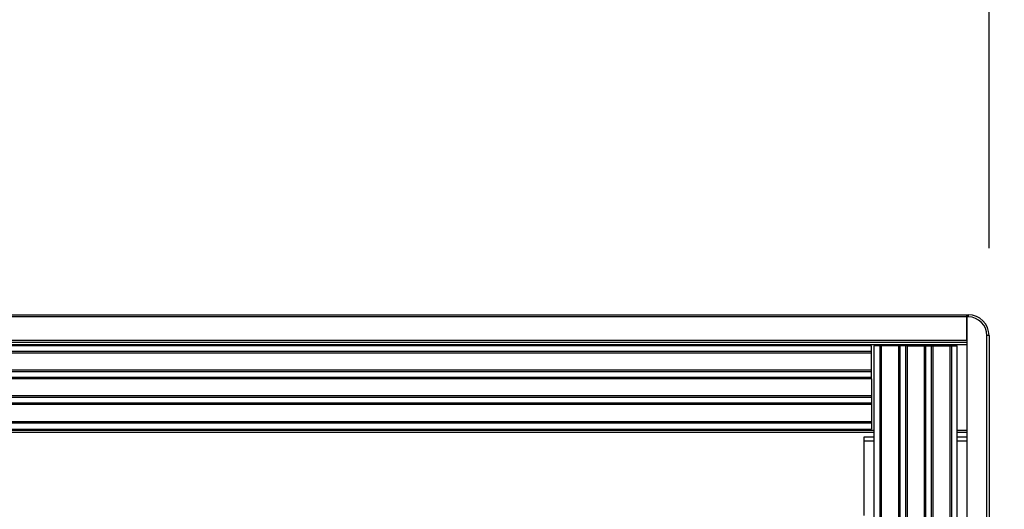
# Model space of a CAD drawing. Header units: inches. Extents: x 0.3 to 33.8, y 0.2 to 21.7.
# Tile 69 of 72: x 29.448 to 29.892, y 10.122 to 10.342. Entities that reach past the tile are written whole.
import ezdxf

# ---------------------------------------------------------------- set-up
doc = ezdxf.new("R2010")
doc.units = ezdxf.units.IN
doc.header["$MEASUREMENT"] = 0
doc.layers.add('BORDERS', color=7, linetype='Continuous')
doc.styles.add('SLDTEXTSTYLE0', font='TXT', dxfattribs={"width": 0.75})
doc.dimstyles.new('SLDDIMSTYLE2', dxfattribs={"dimtxt": 0.137795, "dimasz": 0.14, "dimexe": 0, "dimexo": 0.0625, "dimgap": 0.034449, "dimtad": 1, "dimdec": 3, "dimlfac": 10, "dimrnd": 1e-09, "dimzin": 12, "dimdsep": 46, "dimtxsty": 'SLDTEXTSTYLE0', "dimblk1": 'CLOSED', "dimblk2": 'CLOSED', "dimsah": 1, "dimcen": 0.09, "dimadec": 0, "dimazin": 3, "dimtfac": 1, "dimtdec": 3, "dimtmove": 0, "dimatfit": 0, "dimldrblk": 'CLOSED', "dimfxl": 0, "dimfrac": 2, "dimtolj": 1, "dimtzin": 12, "dimarcsym": 0})

# ---------------------------------------------------------------- blocks, each defined once
blk = doc.blocks.new('_Closed')
at = {"color": 0, "linetype": 'ByBlock', "lineweight": -2}
for p, q in [((-1, 0.166667), (0, 0)), ((-1, 0.166667), (-1, -0.166667)), ((0, 0), (-1, -0.166667)), ((0, 0), (-1, 0))]:
    blk.add_line(p, q, dxfattribs=at)
blk = doc.blocks.new('_D_7')
at = {"layer": 'BORDERS'}
for p, q in [((29.40303, 11.00014), (29.36104, 11.00014)), ((29.36104, 11.00014), (29.36104, 10.78139)), ((29.70847, 11.00014), (29.75046, 11.00014)), ((29.75046, 11.00014), (29.75046, 10.78139)), ((29.36104, 10.78139), (29.40303, 10.78139)), ((29.75046, 10.78139), (29.70847, 10.78139)), ((29.07257, 9.9361), (29.07257, 10.6146)), ((29.88507, 10.23923), (29.88507, 10.6146)), ((29.07257, 10.57523), (28.82257, 10.57523)), ((29.88507, 10.57523), (29.07257, 10.57523)), ((29.88507, 10.57523), (30.13507, 10.57523))]:
    blk.add_line(p, q, dxfattribs=at)
at = {"layer": 'BORDERS', "xscale": 0.14, "yscale": 0.14}
blk.add_blockref('_Closed', (29.07257, 10.57523, -0.19404), dxfattribs=at)
at = {"layer": 'BORDERS', "xscale": 0.14, "yscale": 0.14, "rotation": 180.0000000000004}
blk.add_blockref('_Closed', (29.88507, 10.57523, -0.19404), dxfattribs=at)
at = {"layer": 'BORDERS', "char_height": 0.137795, "attachment_point": 1, "style": 'SLDTEXTSTYLE0'}
for s, insert in [('206', (29.40303, 10.95902)), ('8.125', (29.32667, 10.75285))]:
    blk.add_mtext(s, dxfattribs=dict(at, insert=insert))

msp = doc.modelspace()

# ---------------------------------------------------------------- linework, layer by layer
at = {"color": 7, "linetype": 'Continuous', "lineweight": 25}
for p, q in [((20.29507, 10.20923), (29.87507, 10.20923)), ((29.87507, 10.20823), (20.29507, 10.20823)), ((29.87507, 10.20923), (29.87507, 10.20823)), ((29.87507, 10.20923), (29.87569, 10.20923)), ((29.87507, 10.20823), (29.87507, 10.20923)), ((29.87507, 10.19773), (29.87507, 10.20823)), ((29.87569, 10.20823), (29.87507, 10.20823)), ((29.87507, 10.20823), (29.87507, 9.68523)), ((29.87569, 10.20923), (29.87569, 10.20823)), ((29.88507, 10.19986), (29.88407, 10.19986)), ((29.88407, 9.69361), (29.88407, 10.19986)), ((29.88507, 10.19986), (29.88507, 9.69361)), ((20.29507, 10.19773), (29.87507, 10.19773)), ((29.87507, 10.19673), (20.29507, 10.19673)), ((29.87507, 10.19573), (20.29507, 10.19573)), ((29.83207, 10.19523), (20.33807, 10.19523)), ((29.83207, 10.19261), (29.83207, 10.19523)), ((29.83319, 10.19523), (29.83319, 9.69823)), ((29.83581, 10.19523), (29.83319, 10.19523)), ((29.83581, 10.19523), (29.83581, 9.69823)), ((29.83649, 10.19523), (29.83581, 10.19523)), ((29.83649, 10.19523), (29.83649, 9.69823)), ((29.8442, 10.19523), (29.83649, 10.19523)), ((29.8442, 10.19523), (29.8442, 9.69823)), ((29.84487, 10.19523), (29.8442, 10.19523)), ((29.84487, 10.19523), (29.84487, 9.69823)), ((29.84741, 10.19523), (29.84487, 10.19523)), ((29.84741, 10.19523), (29.84741, 9.69823)), ((29.84809, 10.19523), (29.84741, 10.19523)), ((29.84809, 10.19523), (29.84809, 9.69823)), ((29.84809, 10.19523), (29.8558, 10.19523)), ((29.8558, 10.19523), (29.8558, 9.69823)), ((29.8558, 10.19523), (29.85647, 10.19523)), ((29.85647, 10.19523), (29.85647, 9.69823)), ((29.85647, 10.19523), (29.85901, 10.19523)), ((29.85901, 10.19523), (29.85901, 9.69823)), ((29.85901, 10.19523), (29.85969, 10.19523)), ((29.85969, 10.19523), (29.85969, 9.69823)), ((29.85969, 10.19523), (29.8674, 10.19523)), ((29.8674, 10.19523), (29.8674, 9.69823)), ((29.8674, 10.19523), (29.86807, 10.19523)), ((29.86807, 10.19523), (29.86807, 9.69823)), ((29.86807, 10.19523), (29.87069, 10.19523)), ((29.87069, 9.69823), (29.87069, 10.19523)), ((29.83207, 10.19261), (20.33807, 10.19261)), ((29.83207, 10.19194), (20.33807, 10.19194)), ((29.83207, 10.19194), (29.83207, 10.19261)), ((29.83207, 10.18423), (29.83207, 10.19194)), ((29.83207, 10.18423), (20.33807, 10.18423)), ((29.83207, 10.18355), (20.33807, 10.18355)), ((29.83207, 10.18101), (20.33807, 10.18101)), ((29.83207, 10.18034), (20.33807, 10.18034)), ((29.83207, 10.18355), (29.83207, 10.18423)), ((29.83207, 10.18101), (29.83207, 10.18355)), ((29.83207, 10.18034), (29.83207, 10.18101)), ((29.83207, 10.18034), (29.83207, 10.17263)), ((29.83207, 10.17263), (20.33807, 10.17263)), ((29.83207, 10.17195), (20.33807, 10.17195)), ((29.83207, 10.17263), (29.83207, 10.17195)), ((29.83207, 10.17195), (29.83207, 10.16941)), ((29.83207, 10.16941), (20.33807, 10.16941)), ((29.83207, 10.16874), (20.33807, 10.16874)), ((29.83207, 10.16941), (29.83207, 10.16874)), ((29.83207, 10.16874), (29.83207, 10.16103)), ((29.83207, 10.16103), (20.33807, 10.16103)), ((29.83207, 10.16035), (20.33807, 10.16035)), ((29.83207, 10.16103), (29.83207, 10.16035)), ((29.83207, 10.16035), (29.83207, 10.15773)), ((20.33694, 10.15723), (29.83319, 10.15723)), ((29.83319, 10.15623), (20.33694, 10.15623)), ((20.33807, 10.15773), (29.83207, 10.15773)), ((29.82882, 10.15423), (29.83319, 10.15423)), ((29.82882, 10.15223), (29.82882, 10.15423)), ((29.87069, 10.15723), (29.87507, 10.15723)), ((29.87507, 10.15623), (29.87069, 10.15623)), ((29.87069, 10.15423), (29.87507, 10.15423)), ((29.82882, 10.11873), (29.82882, 10.15223)), ((29.83319, 10.15223), (29.82882, 10.15223)), ((29.87507, 10.15223), (29.87069, 10.15223))]:
    msp.add_line(p, q, dxfattribs=at)
for radius in [0.00938, 0.00838]:
    msp.add_arc((29.87569, 10.19986), radius, 0, 90, dxfattribs=at)

# ---------------------------------------------------------------- dimensions: what is measured, and where the dimension line sits
at = {"layer": 'BORDERS'}
dim = msp.add_linear_dim(base=(29.07257, 10.57523), p1=(29.88507, 10.19986), p2=(29.07257, 9.89673), dimstyle='SLDDIMSTYLE2', dxfattribs=at)
dim.commit()
dim.dimension.update_dxf_attribs({"geometry": '_D_7', "text_midpoint": (29.55575, 10.57523), "dimtype": 160})

doc.saveas('drawing.dxf')
